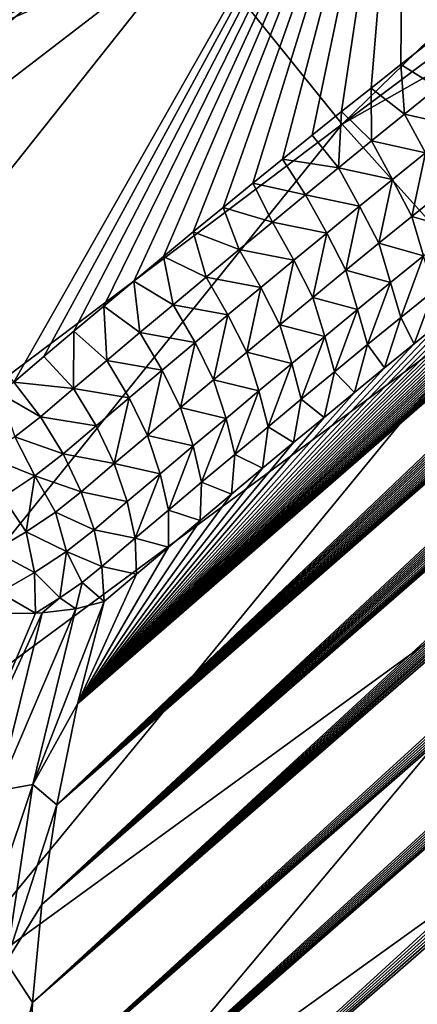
# Model space of a CAD drawing. Header units: metres. Extents: x -82 to 82, y -313 to 40.
# Tile 156 of 256: x -50.72 to -47.86, y -35.2 to -28.11. Entities that reach past the tile are written whole.
import ezdxf

# ---------------------------------------------------------------- set-up
doc = ezdxf.new("R2010")
doc.units = ezdxf.units.M
doc.layers.add('solid_505278_SW0001_CCC', color=7, linetype='CONTINUOUS')

msp = doc.modelspace()

# ---------------------------------------------------------------- linework, layer by layer
at = {"layer": 'solid_505278_SW0001_CCC'}
for points in [[(-50.522434, -37.890839, 83.596733), (-31.469603, -21.306791, 64.682755), (-31.642363, -21.314268, 64.887383)], [(-50.522434, -37.890839, 83.596733), (-50.405293, -38.536819, 83.331078), (-31.469603, -21.306791, 64.682755)], [(-50.522434, -37.890839, 83.596733), (-31.642363, -21.314268, 64.887383), (-31.822475, -21.327295, 65.101158)], [(-50.522434, -37.890839, 83.596733), (-31.822475, -21.327295, 65.101158), (-32.010391, -21.346365, 65.324554)], [(-50.405293, -38.536819, 83.331078), (-31.303656, -21.304287, 64.486702), (-31.469603, -21.306791, 64.682755)], [(-50.405293, -38.536819, 83.331078), (-31.144859, -21.307049, 64.2995), (-31.303656, -21.304287, 64.486702)], [(-50.405293, -38.536819, 83.331078), (-30.992691, -21.314518, 64.120598), (-31.144859, -21.307049, 64.2995)], [(-50.405293, -38.536819, 83.331078), (-30.846811, -21.326328, 63.949608), (-30.992691, -21.314518, 64.120598)], [(-50.405293, -38.536819, 83.331078), (-30.707478, -21.342695, 63.786732), (-30.846811, -21.326328, 63.949608)], [(-50.604382, -37.232616, 83.866211), (-32.409351, -21.40251, 65.800156), (-32.621433, -21.440695, 66.053452)], [(-50.604382, -37.232616, 83.866211), (-50.522434, -37.890839, 83.596733), (-32.409351, -21.40251, 65.800156)], [(-50.522434, -37.890839, 83.596733), (-32.010391, -21.346365, 65.324554), (-32.205772, -21.371181, 65.557304)], [(-50.522434, -37.890839, 83.596733), (-32.205772, -21.371181, 65.557304), (-32.409351, -21.40251, 65.800156)], [(-50.405293, -38.536819, 83.331078), (-30.574125, -21.36298, 63.631382), (-30.707478, -21.342695, 63.786732)], [(-50.405293, -38.536819, 83.331078), (-50.253609, -39.17049, 83.069473), (-30.574125, -21.36298, 63.631382)], [(-50.253609, -39.17049, 83.069473), (-30.446589, -21.386986, 63.483341), (-30.574125, -21.36298, 63.631382)], [(-50.253609, -39.17049, 83.069473), (-30.325008, -21.414804, 63.342693), (-30.446589, -21.386986, 63.483341)], [(-50.604382, -37.232616, 83.866211), (-32.621433, -21.440695, 66.053452), (-32.841778, -21.485538, 66.317001)], [(-50.253609, -39.17049, 83.069473), (-30.098269, -21.480011, 63.082005), (-30.325008, -21.414804, 63.342693)], [(-50.253609, -39.17049, 83.069473), (-29.892912, -21.557049, 62.847946), (-30.098269, -21.480011, 63.082005)], [(-50.604382, -37.232616, 83.866211), (-32.841778, -21.485538, 66.317001), (-33.071312, -21.537996, 66.591736)], [(-50.604382, -37.232616, 83.866211), (-33.071312, -21.537996, 66.591736), (-33.310097, -21.598162, 66.877769)], [(-50.604382, -37.232616, 83.866211), (-33.310097, -21.598162, 66.877769), (-33.558128, -21.666086, 67.175133)], [(-50.253609, -39.17049, 83.069473), (-50.067894, -39.791664, 82.812096), (-29.892912, -21.557049, 62.847946)], [(-50.067894, -39.791664, 82.812096), (-29.707764, -21.644073, 62.638977), (-29.892912, -21.557049, 62.847946)], [(-50.650368, -36.562313, 84.139229), (-33.558128, -21.666086, 67.175133), (-33.729164, -21.716249, 67.380203)], [(-50.650368, -36.562313, 84.139229), (-50.604382, -37.232616, 83.866211), (-33.558128, -21.666086, 67.175133)], [(-50.067894, -39.791664, 82.812096), (-29.541315, -21.739086, 62.453178), (-29.707764, -21.644073, 62.638977)], [(-50.650368, -36.562313, 84.139229), (-33.729164, -21.716249, 67.380203), (-33.904888, -21.770464, 67.590889)], [(-50.067894, -39.791664, 82.812096), (-29.392279, -21.840738, 62.288837), (-29.541315, -21.739086, 62.453178)], [(-50.650368, -36.562313, 84.139229), (-33.904888, -21.770464, 67.590889), (-34.08493, -21.828373, 67.806854)], [(-50.650368, -36.562313, 84.139229), (-34.08493, -21.828373, 67.806854), (-34.269619, -21.890331, 68.028412)], [(-50.650368, -36.562313, 84.139229), (-34.269619, -21.890331, 68.028412), (-34.459335, -21.956738, 68.25592)], [(-50.067894, -39.791664, 82.812096), (-49.848557, -40.400101, 82.559128), (-29.392279, -21.840738, 62.288837)], [(-49.848557, -40.400101, 82.559128), (-29.259308, -21.94775, 62.14418), (-29.392279, -21.840738, 62.288837)], [(-50.650368, -36.562313, 84.139229), (-34.459335, -21.956738, 68.25592), (-34.654331, -22.027872, 68.489639)], [(-49.848557, -40.400101, 82.559128), (-29.140278, -22.059092, 62.016655), (-29.259308, -21.94775, 62.14418)], [(-50.650368, -36.562313, 84.139229), (-34.654331, -22.027872, 68.489639), (-34.854141, -22.103251, 68.729141)], [(-50.65955, -35.880116, 84.415497), (-34.854141, -22.103251, 68.729141), (-35.059021, -22.183163, 68.974663)], [(-50.65955, -35.880116, 84.415497), (-50.650368, -36.562313, 84.139229), (-34.854141, -22.103251, 68.729141)], [(-49.848557, -40.400101, 82.559128), (-29.033426, -22.174677, 61.904129), (-29.140278, -22.059092, 62.016655)], [(-50.65955, -35.880116, 84.415497), (-35.059021, -22.183163, 68.974663), (-35.269405, -22.268084, 69.226616)], [(-49.848557, -40.400101, 82.559128), (-28.937401, -22.294413, 61.804962), (-29.033426, -22.174677, 61.904129)], [(-50.65955, -35.880116, 84.415497), (-35.269405, -22.268084, 69.226616), (-35.485699, -22.358452, 69.485367)], [(-49.848557, -40.400101, 82.559128), (-49.595909, -40.995548, 82.31073), (-28.937401, -22.294413, 61.804962)], [(-49.595909, -40.995548, 82.31073), (-28.850801, -22.418177, 61.717545), (-28.937401, -22.294413, 61.804962)], [(-50.65955, -35.880116, 84.415497), (-35.485699, -22.358452, 69.485367), (-35.707466, -22.453802, 69.750534)], [(-50.65955, -35.880116, 84.415497), (-35.707466, -22.453802, 69.750534), (-35.93478, -22.554234, 70.022194)], [(-49.595909, -40.995548, 82.31073), (-28.772446, -22.546778, 61.640533), (-28.850801, -22.418177, 61.717545)], [(-50.65955, -35.880116, 84.415497), (-35.93478, -22.554234, 70.022194), (-36.168148, -22.660313, 70.300789)], [(-49.595909, -40.995548, 82.31073), (-28.701607, -22.680807, 61.573128), (-28.772446, -22.546778, 61.640533)], [(-50.63097, -35.186218, 84.694664), (-50.65955, -35.880116, 84.415497), (-36.168148, -22.660313, 70.300789)], [(-50.63097, -35.186218, 84.694664), (-36.168148, -22.660313, 70.300789), (-36.40807, -22.772604, 70.586761)], [(-49.595909, -40.995548, 82.31073), (-28.637539, -22.820927, 61.514565), (-28.701607, -22.680807, 61.573128)], [(-50.63097, -35.186218, 84.694664), (-36.40807, -22.772604, 70.586761), (-36.654346, -22.890877, 70.879951)], [(-49.595909, -40.995548, 82.31073), (-49.31015, -41.577801, 82.067017), (-28.637539, -22.820927, 61.514565)], [(-49.31015, -41.577801, 82.067017), (-28.579773, -22.968145, 61.464409), (-28.637539, -22.820927, 61.514565)], [(-50.63097, -35.186218, 84.694664), (-36.654346, -22.890877, 70.879951), (-36.843021, -22.983286, 71.104408)], [(-49.31015, -41.577801, 82.067017), (-28.528191, -23.123703, 61.422638), (-28.579773, -22.968145, 61.464409)], [(-50.63097, -35.186218, 84.694664), (-36.843021, -22.983286, 71.104408), (-37.035374, -23.079191, 71.333)], [(-50.63097, -35.186218, 84.694664), (-37.035374, -23.079191, 71.333), (-37.231647, -23.178879, 71.565941)], [(-50.63097, -35.186218, 84.694664), (-37.231647, -23.178879, 71.565941), (-37.432098, -23.282639, 71.803452)], [(-49.31015, -41.577801, 82.067017), (-28.482689, -23.28883, 61.389301), (-28.528191, -23.123703, 61.422638)], [(-50.63097, -35.186218, 84.694664), (-37.432098, -23.282639, 71.803452), (-37.636784, -23.390528, 72.045578)], [(-49.31015, -41.577801, 82.067017), (-28.443184, -23.46549, 61.364574), (-28.482689, -23.28883, 61.389301)], [(-50.63097, -35.186218, 84.694664), (-37.636784, -23.390528, 72.045578), (-37.845211, -23.501982, 72.291901)], [(-50.63097, -35.186218, 84.694664), (-37.845211, -23.501982, 72.291901), (-38.057613, -23.617273, 72.542625)], [(-49.31015, -41.577801, 82.067017), (-48.99131, -42.146576, 81.828072), (-28.443184, -23.46549, 61.364574)], [(-48.99131, -42.146576, 81.828072), (-28.410282, -23.655523, 61.349346), (-28.443184, -23.46549, 61.364574)], [(-50.563488, -34.480732, 84.976265), (-50.63097, -35.186218, 84.694664), (-38.057613, -23.617273, 72.542625)], [(-50.563488, -34.480732, 84.976265), (-38.057613, -23.617273, 72.542625), (-38.274284, -23.736753, 72.797966)], [(-48.99131, -42.146576, 81.828072), (-28.384537, -23.860771, 61.344528), (-28.410282, -23.655523, 61.349346)], [(-50.563488, -34.480732, 84.976265), (-38.274284, -23.736753, 72.797966), (-38.495525, -23.860777, 73.058182)], [(-50.563488, -34.480732, 84.976265), (-38.495525, -23.860777, 73.058182), (-38.72163, -23.989695, 73.323494)], [(-48.99131, -42.146576, 81.828072), (-28.366653, -24.083639, 61.351284), (-28.384537, -23.860771, 61.344528)], [(-50.563488, -34.480732, 84.976265), (-38.72163, -23.989695, 73.323494), (-38.952347, -24.123184, 73.593712)], [(-48.99131, -42.146576, 81.828072), (-28.358086, -24.326643, 61.371552), (-28.366653, -24.083639, 61.351284)], [(-50.563488, -34.480732, 84.976265), (-38.952347, -24.123184, 73.593712), (-39.187359, -24.260866, 73.868576)], [(-48.399174, -28.861702, 31.3272), (-49.474346, -27.530312, 31.37314), (-43.558525, -24.154058, 29.551464)], [(-48.399174, -28.861702, 31.3272), (-43.558525, -24.154058, 29.551464), (-42.992619, -24.819248, 29.559937)], [(-52.095108, -29.196592, 86.45507), (-47.955238, -25.773222, 82.066887), (-49.389439, -24.257196, 81.849503)], [(-49.567368, -24.415665, 82.057014), (-52.095108, -29.196592, 86.45507), (-49.389439, -24.257196, 81.849503)], [(-50.563488, -34.480732, 84.976265), (-39.187359, -24.260866, 73.868576), (-39.3787, -24.374325, 74.091988)], [(-50.563488, -34.480732, 84.976265), (-39.3787, -24.374325, 74.091988), (-39.573196, -24.490969, 74.318687)], [(-48.99131, -42.146576, 81.828072), (-48.639378, -42.701458, 81.594017), (-28.358086, -24.326643, 61.371552)], [(-48.639378, -42.701458, 81.594017), (-28.36013, -24.591164, 61.407063), (-28.358086, -24.326643, 61.371552)], [(-49.567368, -24.415665, 82.057014), (-49.747238, -24.575136, 82.265182), (-52.095108, -29.196592, 86.45507)], [(-50.563488, -34.480732, 84.976265), (-39.573196, -24.490969, 74.318687), (-39.771034, -24.611021, 74.54879)], [(-49.747238, -24.575136, 82.265182), (-49.928833, -24.73542, 82.473732), (-52.095108, -29.196592, 86.45507)], [(-48.639378, -42.701458, 81.594017), (-28.374102, -24.878487, 61.459557), (-28.36013, -24.591164, 61.407063)], [(-50.563488, -34.480732, 84.976265), (-39.771034, -24.611021, 74.54879), (-39.972393, -24.734707, 74.78244)], [(-49.928833, -24.73542, 82.473732), (-50.111931, -24.89632, 82.682404), (-52.095108, -29.196592, 86.45507)], [(-50.563488, -34.480732, 84.976265), (-39.972393, -24.734707, 74.78244), (-40.177391, -24.862162, 75.01973)], [(-50.563488, -34.480732, 84.976265), (-40.177391, -24.862162, 75.01973), (-40.385521, -24.992744, 75.260262)], [(-48.639378, -42.701458, 81.594017), (-28.401852, -25.189863, 61.531261), (-28.374102, -24.878487, 61.459557)], [(-48.399174, -28.861702, 31.3272), (-42.992619, -24.819248, 29.559937), (-42.407131, -25.465605, 29.607124)], [(-50.111931, -24.89632, 82.682404), (-50.314976, -25.073931, 82.911957), (-52.095108, -29.196592, 86.45507)], [(-50.455902, -33.763905, 85.259773), (-50.563488, -34.480732, 84.976265), (-40.385521, -24.992744, 75.260262)], [(-50.455902, -33.763905, 85.259773), (-40.385521, -24.992744, 75.260262), (-40.596825, -25.126509, 75.504074)], [(-50.314976, -25.073931, 82.911957), (-50.519279, -25.251781, 83.140984), (-52.095108, -29.196592, 86.45507)], [(-50.455902, -33.763905, 85.259773), (-40.596825, -25.126509, 75.504074), (-40.811531, -25.263744, 75.751335)], [(-48.639378, -42.701458, 81.594017), (-48.254272, -43.241982, 81.364975), (-28.401852, -25.189863, 61.531261)], [(-48.254272, -43.241982, 81.364975), (-28.444988, -25.526188, 61.624115), (-28.401852, -25.189863, 61.531261)], [(-50.519279, -25.251781, 83.140984), (-50.724548, -25.429605, 83.369148), (-52.095108, -29.196592, 86.45507)], [(-50.455902, -33.763905, 85.259773), (-40.811531, -25.263744, 75.751335), (-41.029877, -25.404739, 76.00219)], [(-50.455902, -33.763905, 85.259773), (-41.029877, -25.404739, 76.00219), (-41.25209, -25.549782, 76.256821)], [(-47.25589, -30.133171, 31.410774), (-48.399174, -28.861702, 31.3272), (-42.407131, -25.465605, 29.607124)], [(-50.455902, -33.763905, 85.259773), (-41.25209, -25.549782, 76.256821), (-41.478409, -25.699156, 76.515373)], [(-48.254272, -43.241982, 81.364975), (-28.472603, -25.703867, 61.678867), (-28.444988, -25.526188, 61.624115)], [(-50.455902, -33.763905, 85.259773), (-41.478409, -25.699156, 76.515373), (-41.709015, -25.853083, 76.777985)], [(-48.254272, -43.241982, 81.364975), (-28.50485, -25.888252, 61.739803), (-28.472603, -25.703867, 61.678867)], [(-52.095108, -29.196592, 86.45507), (-50.765419, -30.719019, 86.512199), (-47.955238, -25.773222, 82.066887)], [(-50.765419, -30.719019, 86.512199), (-50.549244, -30.535425, 86.292625), (-47.955238, -25.773222, 82.066887)], [(-50.549244, -30.535425, 86.292625), (-50.333363, -30.353144, 86.072571), (-47.955238, -25.773222, 82.066887)], [(-50.333363, -30.353144, 86.072571), (-50.117767, -30.172174, 85.852036), (-47.955238, -25.773222, 82.066887)], [(-50.117767, -30.172174, 85.852036), (-49.902462, -29.992512, 85.631035), (-47.955238, -25.773222, 82.066887)], [(-49.902462, -29.992512, 85.631035), (-49.68745, -29.814157, 85.409576), (-47.955238, -25.773222, 82.066887)], [(-49.68745, -29.814157, 85.409576), (-49.472729, -29.637108, 85.187653), (-47.955238, -25.773222, 82.066887)], [(-49.472729, -29.637108, 85.187653), (-49.258305, -29.461361, 84.965279), (-47.955238, -25.773222, 82.066887)], [(-49.258305, -29.461361, 84.965279), (-49.04417, -29.286915, 84.742455), (-47.955238, -25.773222, 82.066887)], [(-49.04417, -29.286915, 84.742455), (-48.830338, -29.113766, 84.519188), (-47.955238, -25.773222, 82.066887)], [(-48.830338, -29.113766, 84.519188), (-48.616798, -28.941912, 84.295479), (-47.955238, -25.773222, 82.066887)], [(-48.616798, -28.941912, 84.295479), (-48.403561, -28.771351, 84.071342), (-47.955238, -25.773222, 82.066887)], [(-48.403561, -28.771351, 84.071342), (-48.190338, -28.60186, 83.846481), (-47.955238, -25.773222, 82.066887)], [(-48.190338, -28.60186, 83.846481), (-47.976479, -28.432936, 83.620201), (-47.955238, -25.773222, 82.066887)], [(-47.976479, -28.432936, 83.620201), (-47.762264, -28.26479, 83.392799), (-47.955238, -25.773222, 82.066887)], [(-47.762264, -28.26479, 83.392799), (-47.548019, -28.097666, 83.164597), (-47.955238, -25.773222, 82.066887)], [(-50.455902, -33.763905, 85.259773), (-41.709015, -25.853083, 76.777985), (-41.94331, -26.010775, 77.044235)], [(-48.254272, -43.241982, 81.364975), (-28.541601, -26.079239, 61.80685), (-28.50485, -25.888252, 61.739803)], [(-50.455902, -33.763905, 85.259773), (-41.94331, -26.010775, 77.044235), (-42.181278, -26.172216, 77.31411)], [(-48.254272, -43.241982, 81.364975), (-47.835804, -43.767616, 81.141052), (-28.541601, -26.079239, 61.80685)], [(-55.547276, -29.983919, 33.627468), (-50.472244, -26.150358, 31.548208), (-49.474346, -27.530312, 31.37314)], [(-55.547276, -29.983919, 33.627468), (-55.41404, -29.744003, 33.555996), (-50.472244, -26.150358, 31.548208)], [(-55.41404, -29.744003, 33.555996), (-55.231281, -29.403847, 33.459106), (-50.472244, -26.150358, 31.548208)], [(-55.231281, -29.403847, 33.459106), (-55.060871, -29.075357, 33.370258), (-50.472244, -26.150358, 31.548208)], [(-55.060871, -29.075357, 33.370258), (-54.903175, -28.758558, 33.289406), (-50.472244, -26.150358, 31.548208)], [(-54.903175, -28.758558, 33.289406), (-54.757809, -28.453211, 33.216206), (-50.472244, -26.150358, 31.548208)], [(-54.757809, -28.453211, 33.216206), (-54.623001, -28.1586, 33.149765), (-50.472244, -26.150358, 31.548208)], [(-54.623001, -28.1586, 33.149765), (-54.499496, -27.874865, 33.090221), (-50.472244, -26.150358, 31.548208)], [(-50.455902, -33.763905, 85.259773), (-42.181278, -26.172216, 77.31411), (-42.423203, -26.337772, 77.587784)], [(-50.455902, -33.763905, 85.259773), (-42.423203, -26.337772, 77.587784), (-42.628029, -26.479147, 77.818871)], [(-50.455902, -33.763905, 85.259773), (-42.628029, -26.479147, 77.818871), (-42.83596, -26.623844, 78.052818)], [(-50.455902, -33.763905, 85.259773), (-42.83596, -26.623844, 78.052818), (-43.047161, -26.772078, 78.289726)], [(-50.455902, -33.763905, 85.259773), (-43.047161, -26.772078, 78.289726), (-43.261791, -26.924057, 78.529694)], [(-50.306957, -33.036152, 85.544548), (-50.455902, -33.763905, 85.259773), (-43.261791, -26.924057, 78.529694)], [(-50.306957, -33.036152, 85.544548), (-43.261791, -26.924057, 78.529694), (-43.479897, -27.079832, 78.772736)], [(-50.306957, -33.036152, 85.544548), (-43.479897, -27.079832, 78.772736), (-43.70084, -27.238552, 79.018448)], [(-50.306957, -33.036152, 85.544548), (-43.70084, -27.238552, 79.018448), (-43.924698, -27.40032, 79.266876)], [(-50.306957, -33.036152, 85.544548), (-43.924698, -27.40032, 79.266876), (-44.151711, -27.565443, 79.518166)], [(-55.687527, -30.229822, 33.703384), (-55.547276, -29.983919, 33.627468), (-49.474346, -27.530312, 31.37314)], [(-54.733463, -31.563961, 33.537594), (-55.687527, -30.229822, 33.703384), (-49.474346, -27.530312, 31.37314)], [(-53.707424, -32.85323, 33.476563), (-54.733463, -31.563961, 33.537594), (-49.474346, -27.530312, 31.37314)], [(-53.707424, -32.85323, 33.476563), (-49.474346, -27.530312, 31.37314), (-48.399174, -28.861702, 31.3272)], [(-50.306957, -33.036152, 85.544548), (-44.151711, -27.565443, 79.518166), (-44.382118, -27.734222, 79.772461)], [(-50.306957, -33.036152, 85.544548), (-44.382118, -27.734222, 79.772461), (-44.616158, -27.906967, 80.029922)], [(-50.306957, -33.036152, 85.544548), (-44.616158, -27.906967, 80.029922), (-44.854073, -28.083982, 80.290695)], [(-50.306957, -33.036152, 85.544548), (-44.854073, -28.083982, 80.290695), (-45.096104, -28.265572, 80.554916)], [(-50.306957, -33.036152, 85.544548), (-45.096104, -28.265572, 80.554916), (-45.307014, -28.425093, 80.784256)], [(-47.711113, -28.597906, 83.507843), (-47.762264, -28.26479, 83.392799), (-47.976479, -28.432936, 83.620201)], [(-50.306957, -33.036152, 85.544548), (-45.307014, -28.425093, 80.784256), (-45.521187, -28.588129, 81.016403)], [(-47.949165, -28.789557, 83.761696), (-47.976479, -28.432936, 83.620201), (-48.190338, -28.60186, 83.846481)], [(-47.949165, -28.789557, 83.761696), (-47.711113, -28.597906, 83.507843), (-47.976479, -28.432936, 83.620201)], [(-50.306957, -33.036152, 85.544548), (-45.521187, -28.588129, 81.016403), (-45.738468, -28.754272, 81.251404)], [(-48.187328, -28.982323, 84.01458), (-48.190338, -28.60186, 83.846481), (-48.403561, -28.771351, 84.071342)], [(-48.187328, -28.982323, 84.01458), (-47.949165, -28.789557, 83.761696), (-48.190338, -28.60186, 83.846481)], [(-47.562588, -28.877254, 83.466095), (-47.711113, -28.597906, 83.507843), (-47.949165, -28.789557, 83.761696)], [(-50.306957, -33.036152, 85.544548), (-45.738468, -28.754272, 81.251404), (-45.958771, -28.923538, 81.489105)], [(-48.425594, -29.176197, 84.266502), (-48.403561, -28.771351, 84.071342), (-48.616798, -28.941912, 84.295479)], [(-48.425594, -29.176197, 84.266502), (-48.187328, -28.982323, 84.01458), (-48.403561, -28.771351, 84.071342)], [(-47.799469, -29.067909, 83.718102), (-47.949165, -28.789557, 83.761696), (-48.187328, -28.982323, 84.01458)], [(-47.799469, -29.067909, 83.718102), (-47.562588, -28.877254, 83.466095), (-47.949165, -28.789557, 83.761696)], [(-52.622898, -34.094303, 33.523766), (-53.707424, -32.85323, 33.476563), (-48.399174, -28.861702, 31.3272)], [(-52.622898, -34.094303, 33.523766), (-48.399174, -28.861702, 31.3272), (-47.25589, -30.133171, 31.410774)], [(-50.306957, -33.036152, 85.544548), (-45.958771, -28.923538, 81.489105), (-46.182014, -29.095961, 81.729332)], [(-48.425594, -29.176197, 84.266502), (-48.616798, -28.941912, 84.295479), (-48.830338, -29.113766, 84.519188)], [(-48.036442, -29.259665, 83.96917), (-48.187328, -28.982323, 84.01458), (-48.425594, -29.176197, 84.266502)], [(-48.036442, -29.259665, 83.96917), (-47.799469, -29.067909, 83.718102), (-48.187328, -28.982323, 84.01458)], [(-50.306957, -33.036152, 85.544548), (-46.182014, -29.095961, 81.729332), (-46.408115, -29.271566, 81.971909)], [(-48.663971, -29.371176, 84.517448), (-48.830338, -29.113766, 84.519188), (-49.04417, -29.286915, 84.742455)], [(-48.663971, -29.371176, 84.517448), (-48.425594, -29.176197, 84.266502), (-48.830338, -29.113766, 84.519188)], [(-47.896965, -29.526535, 83.863029), (-47.799469, -29.067909, 83.718102), (-48.036442, -29.259665, 83.96917)], [(-47.896965, -29.526535, 83.863029), (-47.659019, -29.334223, 83.611397), (-47.799469, -29.067909, 83.718102)], [(-48.27351, -29.452517, 84.219307), (-48.425594, -29.176197, 84.266502), (-48.663971, -29.371176, 84.517448)], [(-48.27351, -29.452517, 84.219307), (-48.036442, -29.259665, 83.96917), (-48.425594, -29.176197, 84.266502)], [(-50.306957, -33.036152, 85.544548), (-46.408115, -29.271566, 81.971909), (-46.636993, -29.45039, 82.216667)], [(-48.134991, -29.719954, 84.113731), (-48.036442, -29.259665, 83.96917), (-48.27351, -29.452517, 84.219307)], [(-48.134991, -29.719954, 84.113731), (-47.896965, -29.526535, 83.863029), (-48.036442, -29.259665, 83.96917)], [(-48.902454, -29.567249, 84.767426), (-49.04417, -29.286915, 84.742455), (-49.258305, -29.461361, 84.965279)], [(-48.902454, -29.567249, 84.767426), (-48.663971, -29.371176, 84.517448), (-49.04417, -29.286915, 84.742455)], [(-47.896965, -29.526535, 83.863029), (-47.576965, -29.618528, 83.492653), (-47.659019, -29.334223, 83.611397)], [(-48.51067, -29.646454, 84.468506), (-48.663971, -29.371176, 84.517448), (-48.902454, -29.567249, 84.767426)], [(-48.51067, -29.646454, 84.468506), (-48.27351, -29.452517, 84.219307), (-48.663971, -29.371176, 84.517448)], [(-50.306957, -33.036152, 85.544548), (-46.636993, -29.45039, 82.216667), (-46.839481, -29.609522, 82.432472)], [(-49.141048, -29.764414, 85.016434), (-49.258305, -29.461361, 84.965279), (-49.472729, -29.637108, 85.187653)], [(-49.141048, -29.764414, 85.016434), (-48.902454, -29.567249, 84.767426), (-49.258305, -29.461361, 84.965279)], [(-48.373096, -29.914467, 84.36351), (-48.27351, -29.452517, 84.219307), (-48.51067, -29.646454, 84.468506)], [(-48.373096, -29.914467, 84.36351), (-48.134991, -29.719954, 84.113731), (-48.27351, -29.452517, 84.219307)], [(-48.134991, -29.719954, 84.113731), (-47.813885, -29.809805, 83.74263), (-47.896965, -29.526535, 83.863029)], [(-47.896965, -29.526535, 83.863029), (-47.813885, -29.809805, 83.74263), (-47.576965, -29.618528, 83.492653)], [(-50.306957, -33.036152, 85.544548), (-46.839481, -29.609522, 82.432472), (-47.04398, -29.77116, 82.649696)], [(-48.747925, -29.841475, 84.716759), (-48.902454, -29.567249, 84.767426), (-49.141048, -29.764414, 85.016434)], [(-48.747925, -29.841475, 84.716759), (-48.51067, -29.646454, 84.468506), (-48.902454, -29.567249, 84.767426)], [(-49.379753, -29.96266, 85.264465), (-49.472729, -29.637108, 85.187653), (-49.68745, -29.814157, 85.409576)], [(-49.379753, -29.96266, 85.264465), (-49.141048, -29.764414, 85.016434), (-49.472729, -29.637108, 85.187653)], [(-48.611282, -30.110071, 84.612358), (-48.51067, -29.646454, 84.468506), (-48.747925, -29.841475, 84.716759)], [(-48.611282, -30.110071, 84.612358), (-48.373096, -29.914467, 84.36351), (-48.51067, -29.646454, 84.468506)], [(-50.306957, -33.036152, 85.544548), (-47.04398, -29.77116, 82.649696), (-47.250439, -29.935324, 82.868225)], [(-48.985275, -30.037569, 84.964073), (-49.141048, -29.764414, 85.016434), (-49.379753, -29.96266, 85.264465)], [(-48.985275, -30.037569, 84.964073), (-48.747925, -29.841475, 84.716759), (-49.141048, -29.764414, 85.016434)], [(-48.373096, -29.914467, 84.36351), (-48.050869, -30.002178, 83.991714), (-48.134991, -29.719954, 84.113731)], [(-48.134991, -29.719954, 84.113731), (-48.050869, -30.002178, 83.991714), (-47.813885, -29.809805, 83.74263)], [(-49.618565, -30.161983, 85.51152), (-49.68745, -29.814157, 85.409576), (-49.902462, -29.992512, 85.631035)], [(-49.618565, -30.161983, 85.51152), (-49.379753, -29.96266, 85.264465), (-49.68745, -29.814157, 85.409576)], [(-48.849548, -30.306761, 84.860268), (-48.747925, -29.841475, 84.716759), (-48.985275, -30.037569, 84.964073)], [(-48.849548, -30.306761, 84.860268), (-48.611282, -30.110071, 84.612358), (-48.747925, -29.841475, 84.716759)], [(-47.813885, -29.809805, 83.74263), (-48.050869, -30.002178, 83.991714), (-47.977425, -30.254747, 83.808212)], [(-47.813885, -29.809805, 83.74263), (-47.977425, -30.254747, 83.808212), (-47.738377, -30.061092, 83.557358)], [(-48.611282, -30.110071, 84.612358), (-48.287914, -30.195644, 84.239899), (-48.373096, -29.914467, 84.36351)], [(-48.373096, -29.914467, 84.36351), (-48.287914, -30.195644, 84.239899), (-48.050869, -30.002178, 83.991714)], [(-50.306957, -33.036152, 85.544548), (-47.250439, -29.935324, 82.868225), (-47.458805, -30.102032, 83.087929)], [(-49.222725, -30.234732, 85.210442), (-49.379753, -29.96266, 85.264465), (-49.618565, -30.161983, 85.51152)], [(-49.222725, -30.234732, 85.210442), (-48.985275, -30.037569, 84.964073), (-49.379753, -29.96266, 85.264465)], [(-49.857487, -30.362377, 85.757591), (-49.902462, -29.992512, 85.631035), (-50.117767, -30.172174, 85.852036)], [(-49.857487, -30.362377, 85.757591), (-49.618565, -30.161983, 85.51152), (-49.902462, -29.992512, 85.631035)], [(-49.087898, -30.504528, 85.107254), (-48.985275, -30.037569, 84.964073), (-49.222725, -30.234732, 85.210442)], [(-49.087898, -30.504528, 85.107254), (-48.849548, -30.306761, 84.860268), (-48.985275, -30.037569, 84.964073)], [(-48.050869, -30.002178, 83.991714), (-48.287914, -30.195644, 84.239899), (-48.216522, -30.449518, 84.058167)], [(-48.050869, -30.002178, 83.991714), (-48.216522, -30.449518, 84.058167), (-47.977425, -30.254747, 83.808212)], [(-50.306957, -33.036152, 85.544548), (-47.458805, -30.102032, 83.087929), (-47.669037, -30.271301, 83.308723)], [(-48.849548, -30.306761, 84.860268), (-48.525028, -30.390194, 84.487175), (-48.611282, -30.110071, 84.612358)], [(-48.611282, -30.110071, 84.612358), (-48.525028, -30.390194, 84.487175), (-48.287914, -30.195644, 84.239899)], [(-47.738377, -30.061092, 83.557358), (-47.977425, -30.254747, 83.808212), (-47.881252, -30.443087, 83.530838)], [(-47.738377, -30.061092, 83.557358), (-47.881252, -30.443087, 83.530838), (-47.669037, -30.271301, 83.308723)], [(-51.486843, -35.279209, 33.678894), (-52.622898, -34.094303, 33.523766), (-47.25589, -30.133171, 31.410774)], [(-51.486843, -35.279209, 33.678894), (-47.25589, -30.133171, 31.410774), (-46.054256, -31.333872, 31.623154)], [(-50.096519, -30.563833, 86.002693), (-50.117767, -30.172174, 85.852036), (-50.333363, -30.353144, 86.072571)], [(-50.096519, -30.563833, 86.002693), (-49.857487, -30.362377, 85.757591), (-50.117767, -30.172174, 85.852036)], [(-49.460266, -30.432959, 85.455856), (-49.618565, -30.161983, 85.51152), (-49.857487, -30.362377, 85.757591)], [(-49.460266, -30.432959, 85.455856), (-49.222725, -30.234732, 85.210442), (-49.618565, -30.161983, 85.51152)], [(-48.287914, -30.195644, 84.239899), (-48.525028, -30.390194, 84.487175), (-48.455669, -30.645403, 84.30722)], [(-48.287914, -30.195644, 84.239899), (-48.455669, -30.645403, 84.30722), (-48.216522, -30.449518, 84.058167)], [(-49.326328, -30.703363, 85.353294), (-49.222725, -30.234732, 85.210442), (-49.460266, -30.432959, 85.455856)], [(-49.326328, -30.703363, 85.353294), (-49.087898, -30.504528, 85.107254), (-49.222725, -30.234732, 85.210442)], [(-47.977425, -30.254747, 83.808212), (-48.216522, -30.449518, 84.058167), (-48.095501, -30.617369, 83.754379)], [(-47.977425, -30.254747, 83.808212), (-48.095501, -30.617369, 83.754379), (-47.881252, -30.443087, 83.530838)], [(-50.306957, -33.036152, 85.544548), (-47.669037, -30.271301, 83.308723), (-47.881252, -30.443087, 83.530838)], [(-49.087898, -30.504528, 85.107254), (-48.762203, -30.585821, 84.733543), (-48.849548, -30.306761, 84.860268)], [(-48.849548, -30.306761, 84.860268), (-48.762203, -30.585821, 84.733543), (-48.525028, -30.390194, 84.487175)], [(-50.335663, -30.76635, 86.246803), (-50.333363, -30.353144, 86.072571), (-50.549244, -30.535425, 86.292625)], [(-50.335663, -30.76635, 86.246803), (-50.096519, -30.563833, 86.002693), (-50.333363, -30.353144, 86.072571)], [(-49.697903, -30.632238, 85.700325), (-49.857487, -30.362377, 85.757591), (-50.096519, -30.563833, 86.002693)], [(-49.697903, -30.632238, 85.700325), (-49.460266, -30.432959, 85.455856), (-49.857487, -30.362377, 85.757591)], [(-48.525028, -30.390194, 84.487175), (-48.762203, -30.585821, 84.733543), (-48.694862, -30.84239, 84.555367)], [(-48.525028, -30.390194, 84.487175), (-48.694862, -30.84239, 84.555367), (-48.455669, -30.645403, 84.30722)], [(-50.306957, -33.036152, 85.544548), (-47.881252, -30.443087, 83.530838), (-48.095501, -30.617369, 83.754379)], [(-49.564838, -30.903265, 85.598404), (-49.460266, -30.432959, 85.455856), (-49.697903, -30.632238, 85.700325)], [(-49.564838, -30.903265, 85.598404), (-49.326328, -30.703363, 85.353294), (-49.460266, -30.432959, 85.455856)], [(-48.216522, -30.449518, 84.058167), (-48.455669, -30.645403, 84.30722), (-48.311783, -30.794146, 83.97934)], [(-48.216522, -30.449518, 84.058167), (-48.311783, -30.794146, 83.97934), (-48.095501, -30.617369, 83.754379)], [(-50.335663, -30.76635, 86.246803), (-50.549244, -30.535425, 86.292625), (-50.765419, -30.719019, 86.512199)], [(-49.326328, -30.703363, 85.353294), (-48.999443, -30.78252, 84.979012), (-49.087898, -30.504528, 85.107254)], [(-49.087898, -30.504528, 85.107254), (-48.999443, -30.78252, 84.979012), (-48.762203, -30.585821, 84.733543)], [(-49.935635, -30.832569, 85.943848), (-50.096519, -30.563833, 86.002693), (-50.335663, -30.76635, 86.246803)], [(-50.306957, -33.036152, 85.544548), (-48.095501, -30.617369, 83.754379), (-48.311783, -30.794146, 83.97934)], [(-49.935635, -30.832569, 85.943848), (-49.697903, -30.632238, 85.700325), (-50.096519, -30.563833, 86.002693)], [(-48.762203, -30.585821, 84.733543), (-48.999443, -30.78252, 84.979012), (-48.934101, -31.040476, 84.802605)], [(-48.762203, -30.585821, 84.733543), (-48.934101, -31.040476, 84.802605), (-48.694862, -30.84239, 84.555367)], [(-49.803429, -31.104225, 85.842567), (-49.697903, -30.632238, 85.700325), (-49.935635, -30.832569, 85.943848)], [(-49.803429, -31.104225, 85.842567), (-49.564838, -30.903265, 85.598404), (-49.697903, -30.632238, 85.700325)], [(-48.455669, -30.645403, 84.30722), (-48.694862, -30.84239, 84.555367), (-48.530102, -30.973419, 84.205711)], [(-48.455669, -30.645403, 84.30722), (-48.530102, -30.973419, 84.205711), (-48.311783, -30.794146, 83.97934)], [(-50.865906, -30.801834, 86.604675), (-50.574879, -30.969975, 86.489922), (-50.765419, -30.719019, 86.512199)], [(-50.574879, -30.969975, 86.489922), (-50.335663, -30.76635, 86.246803), (-50.765419, -30.719019, 86.512199)], [(-50.173462, -31.033943, 86.186409), (-50.335663, -30.76635, 86.246803), (-50.574879, -30.969975, 86.489922)], [(-50.173462, -31.033943, 86.186409), (-49.935635, -30.832569, 85.943848), (-50.335663, -30.76635, 86.246803)], [(-49.564838, -30.903265, 85.598404), (-49.236748, -30.980284, 85.223564), (-49.326328, -30.703363, 85.353294)], [(-49.326328, -30.703363, 85.353294), (-49.236748, -30.980284, 85.223564), (-48.999443, -30.78252, 84.979012)], [(-50.865906, -30.801834, 86.604675), (-50.758308, -31.113014, 86.64624), (-50.574879, -30.969975, 86.489922)], [(-50.306957, -33.036152, 85.544548), (-48.311783, -30.794146, 83.97934), (-48.530102, -30.973419, 84.205711)], [(-50.042103, -31.306236, 86.085793), (-49.935635, -30.832569, 85.943848), (-50.173462, -31.033943, 86.186409)], [(-50.042103, -31.306236, 86.085793), (-49.803429, -31.104225, 85.842567), (-49.935635, -30.832569, 85.943848)], [(-48.999443, -30.78252, 84.979012), (-49.236748, -30.980284, 85.223564), (-49.173389, -31.239651, 85.048935)], [(-48.999443, -30.78252, 84.979012), (-49.173389, -31.239651, 85.048935), (-48.934101, -31.040476, 84.802605)], [(-49.803429, -31.104225, 85.842567), (-49.474113, -31.179104, 85.467201), (-49.564838, -30.903265, 85.598404)], [(-49.564838, -30.903265, 85.598404), (-49.474113, -31.179104, 85.467201), (-49.236748, -30.980284, 85.223564)], [(-48.694862, -30.84239, 84.555367), (-48.934101, -31.040476, 84.802605), (-48.750458, -31.155186, 84.433502)], [(-48.694862, -30.84239, 84.555367), (-48.750458, -31.155186, 84.433502), (-48.530102, -30.973419, 84.205711)], [(-50.758308, -31.113014, 86.64624), (-50.411385, -31.236357, 86.428017), (-50.574879, -30.969975, 86.489922)], [(-50.173462, -31.033943, 86.186409), (-50.574879, -30.969975, 86.489922), (-50.411385, -31.236357, 86.428017)], [(-50.306957, -33.036152, 85.544548), (-48.530102, -30.973419, 84.205711), (-48.750458, -31.155186, 84.433502)], [(-50.042103, -31.306236, 86.085793), (-50.173462, -31.033943, 86.186409), (-50.411385, -31.236357, 86.428017)], [(-49.236748, -30.980284, 85.223564), (-49.474113, -31.179104, 85.467201), (-49.412724, -31.439909, 85.29435)], [(-49.236748, -30.980284, 85.223564), (-49.412724, -31.439909, 85.29435), (-49.173389, -31.239651, 85.048935)], [(-48.934101, -31.040476, 84.802605), (-49.173389, -31.239651, 85.048935), (-48.972855, -31.339445, 84.662712)], [(-48.934101, -31.040476, 84.802605), (-48.972855, -31.339445, 84.662712), (-48.750458, -31.155186, 84.433502)], [(-50.614132, -31.393707, 86.599045), (-50.758308, -31.113014, 86.64624), (-50.967304, -31.252625, 86.770226)], [(-50.614132, -31.393707, 86.599045), (-50.411385, -31.236357, 86.428017), (-50.758308, -31.113014, 86.64624)], [(-50.042103, -31.306236, 86.085793), (-49.711544, -31.378977, 85.709923), (-49.803429, -31.104225, 85.842567)], [(-49.803429, -31.104225, 85.842567), (-49.711544, -31.378977, 85.709923), (-49.474113, -31.179104, 85.467201)], [(-50.306957, -33.036152, 85.544548), (-48.750458, -31.155186, 84.433502), (-48.972855, -31.339445, 84.662712)], [(-49.474113, -31.179104, 85.467201), (-49.711544, -31.378977, 85.709923), (-49.652103, -31.641245, 85.538849)], [(-49.474113, -31.179104, 85.467201), (-49.652103, -31.641245, 85.538849), (-49.412724, -31.439909, 85.29435)], [(-50.846359, -31.546848, 86.732216), (-50.614132, -31.393707, 86.599045), (-50.967304, -31.252625, 86.770226)], [(-50.614132, -31.393707, 86.599045), (-50.280853, -31.509295, 86.328064), (-50.411385, -31.236357, 86.428017)], [(-50.042103, -31.306236, 86.085793), (-50.411385, -31.236357, 86.428017), (-50.280853, -31.509295, 86.328064)], [(-49.173389, -31.239651, 85.048935), (-49.412724, -31.439909, 85.29435), (-49.197289, -31.526199, 84.893326)], [(-49.173389, -31.239651, 85.048935), (-49.197289, -31.526199, 84.893326), (-48.972855, -31.339445, 84.662712)], [(-50.306561, -36.400345, 33.94096), (-51.486843, -35.279209, 33.678894), (-46.054256, -31.333872, 31.623154)], [(-50.306561, -36.400345, 33.94096), (-46.054256, -31.333872, 31.623154), (-44.80452, -32.45356, 31.962526)], [(-50.042103, -31.306236, 86.085793), (-50.280853, -31.509295, 86.328064), (-49.949039, -31.579895, 85.951721)], [(-50.042103, -31.306236, 86.085793), (-49.949039, -31.579895, 85.951721), (-49.711544, -31.378977, 85.709923)], [(-50.678623, -31.797285, 86.615639), (-50.614132, -31.393707, 86.599045), (-50.846359, -31.546848, 86.732216)], [(-50.678623, -31.797285, 86.615639), (-50.467091, -31.654928, 86.487701), (-50.614132, -31.393707, 86.599045)], [(-50.467091, -31.654928, 86.487701), (-50.280853, -31.509295, 86.328064), (-50.614132, -31.393707, 86.599045)], [(-50.306957, -33.036152, 85.544548), (-48.972855, -31.339445, 84.662712), (-49.197289, -31.526199, 84.893326)], [(-49.711544, -31.378977, 85.709923), (-49.949039, -31.579895, 85.951721), (-49.891533, -31.843651, 85.782425)], [(-49.711544, -31.378977, 85.709923), (-49.891533, -31.843651, 85.782425), (-49.652103, -31.641245, 85.538849)], [(-49.412724, -31.439909, 85.29435), (-49.652103, -31.641245, 85.538849), (-49.423771, -31.715443, 85.125359)], [(-49.412724, -31.439909, 85.29435), (-49.423771, -31.715443, 85.125359), (-49.197289, -31.526199, 84.893326)], [(-50.467091, -31.654928, 86.487701), (-50.186596, -31.781855, 86.192604), (-50.280853, -31.509295, 86.328064)], [(-50.306957, -33.036152, 85.544548), (-49.197289, -31.526199, 84.893326), (-49.423771, -31.715443, 85.125359)], [(-50.280853, -31.509295, 86.328064), (-50.186596, -31.781855, 86.192604), (-49.949039, -31.579895, 85.951721)], [(-50.911144, -31.933474, 86.709267), (-50.678623, -31.797285, 86.615639), (-50.846359, -31.546848, 86.732216)], [(-49.949039, -31.579895, 85.951721), (-50.186596, -31.781855, 86.192604), (-49.891533, -31.843651, 85.782425)], [(-50.387394, -31.937817, 86.362274), (-50.467091, -31.654928, 86.487701), (-50.678623, -31.797285, 86.615639)], [(-50.387394, -31.937817, 86.362274), (-50.186596, -31.781855, 86.192604), (-50.467091, -31.654928, 86.487701)], [(-49.652103, -31.641245, 85.538849), (-49.891533, -31.843651, 85.782425), (-49.65229, -31.907179, 85.358803)], [(-49.652103, -31.641245, 85.538849), (-49.65229, -31.907179, 85.358803), (-49.423771, -31.715443, 85.125359)], [(-50.306957, -33.036152, 85.544548), (-49.423771, -31.715443, 85.125359), (-49.65229, -31.907179, 85.358803)], [(-50.617199, -32.089676, 86.494789), (-50.678623, -31.797285, 86.615639), (-50.911144, -31.933474, 86.709267)], [(-50.617199, -32.089676, 86.494789), (-50.387394, -31.937817, 86.362274), (-50.678623, -31.797285, 86.615639)], [(-50.387394, -31.937817, 86.362274), (-50.131004, -32.047123, 86.025078), (-50.186596, -31.781855, 86.192604)], [(-50.186596, -31.781855, 86.192604), (-50.131004, -32.047123, 86.025078), (-49.891533, -31.843651, 85.782425)], [(-49.891533, -31.843651, 85.782425), (-50.131004, -32.047123, 86.025078), (-49.882858, -32.101406, 85.593666)], [(-49.891533, -31.843651, 85.782425), (-49.882858, -32.101406, 85.593666), (-49.65229, -31.907179, 85.358803)], [(-50.870502, -32.233799, 86.586975), (-50.617199, -32.089676, 86.494789), (-50.911144, -31.933474, 86.709267)], [(-50.435474, -32.27351, 86.258965), (-50.387394, -31.937817, 86.362274), (-50.617199, -32.089676, 86.494789)], [(-50.435474, -32.27351, 86.258965), (-50.274857, -32.161205, 86.152077), (-50.387394, -31.937817, 86.362274)], [(-50.274857, -32.161205, 86.152077), (-50.131004, -32.047123, 86.025078), (-50.387394, -31.937817, 86.362274)], [(-50.306957, -33.036152, 85.544548), (-49.65229, -31.907179, 85.358803), (-49.882858, -32.101406, 85.593666)], [(-50.870502, -32.233799, 86.586975), (-50.611385, -32.38382, 86.344025), (-50.617199, -32.089676, 86.494789)], [(-50.435474, -32.27351, 86.258965), (-50.617199, -32.089676, 86.494789), (-50.611385, -32.38382, 86.344025)], [(-50.306957, -33.036152, 85.544548), (-49.882858, -32.101406, 85.593666), (-50.115475, -32.298119, 85.829933)], [(-50.274857, -32.161205, 86.152077), (-50.115475, -32.298119, 85.829933), (-50.131004, -32.047123, 86.025078)], [(-50.131004, -32.047123, 86.025078), (-50.115475, -32.298119, 85.829933), (-49.882858, -32.101406, 85.593666)], [(-50.435474, -32.27351, 86.258965), (-50.319332, -32.351089, 86.083275), (-50.274857, -32.161205, 86.152077)], [(-50.274857, -32.161205, 86.152077), (-50.319332, -32.351089, 86.083275), (-50.115475, -32.298119, 85.829933)], [(-50.870502, -32.233799, 86.586975), (-50.834312, -32.386478, 86.490326), (-50.611385, -32.38382, 86.344025)], [(-50.629986, -33.615963, 85.585754), (-50.306957, -33.036152, 85.544548), (-50.115475, -32.298119, 85.829933)], [(-50.319332, -32.351089, 86.083275), (-50.629986, -33.615963, 85.585754), (-50.115475, -32.298119, 85.829933)], [(-50.435474, -32.27351, 86.258965), (-50.611385, -32.38382, 86.344025), (-50.561207, -32.380836, 86.305519)], [(-50.435474, -32.27351, 86.258965), (-50.561207, -32.380836, 86.305519), (-50.319332, -32.351089, 86.083275)], [(-51.163418, -33.684929, 85.963692), (-50.88139, -33.66143, 85.794327), (-50.561207, -32.380836, 86.305519)], [(-50.611385, -32.38382, 86.344025), (-51.163418, -33.684929, 85.963692), (-50.561207, -32.380836, 86.305519)], [(-50.611385, -32.38382, 86.344025), (-50.834312, -32.386478, 86.490326), (-51.163418, -33.684929, 85.963692)], [(-50.88139, -33.66143, 85.794327), (-50.629986, -33.615963, 85.585754), (-50.319332, -32.351089, 86.083275)], [(-50.561207, -32.380836, 86.305519), (-50.88139, -33.66143, 85.794327), (-50.319332, -32.351089, 86.083275)], [(-49.083912, -37.444458, 34.305141), (-50.306561, -36.400345, 33.94096), (-44.80452, -32.45356, 31.962526)], [(-49.083912, -37.444458, 34.305141), (-44.80452, -32.45356, 31.962526), (-43.517345, -33.482681, 32.425995)], [(-50.629986, -33.615963, 85.585754), (-50.455902, -33.763905, 85.259773), (-50.306957, -33.036152, 85.544548)], [(-48.817127, -37.331318, 34.239555), (-49.083912, -37.444458, 34.305141), (-43.517345, -33.482681, 32.425995)], [(-48.557476, -37.224388, 34.178528), (-48.817127, -37.331318, 34.239555), (-43.517345, -33.482681, 32.425995)], [(-48.195194, -37.080532, 34.098114), (-48.557476, -37.224388, 34.178528), (-43.517345, -33.482681, 32.425995)], [(-47.846298, -36.94722, 34.025642), (-48.195194, -37.080532, 34.098114), (-43.517345, -33.482681, 32.425995)], [(-51.080223, -34.958565, 85.268181), (-50.821625, -34.895412, 85.073463), (-50.629986, -33.615963, 85.585754)], [(-50.88139, -33.66143, 85.794327), (-51.080223, -34.958565, 85.268181), (-50.629986, -33.615963, 85.585754)], [(-50.629986, -33.615963, 85.585754), (-50.821625, -34.895412, 85.073463), (-50.455902, -33.763905, 85.259773)], [(-50.821625, -34.895412, 85.073463), (-50.563488, -34.480732, 84.976265), (-50.455902, -33.763905, 85.259773)], [(-50.821625, -34.895412, 85.073463), (-50.63097, -35.186218, 84.694664), (-50.563488, -34.480732, 84.976265)], [(-50.821625, -34.895412, 85.073463), (-50.887363, -36.180897, 84.551735), (-50.63097, -35.186218, 84.694664)], [(-50.887363, -36.180897, 84.551735), (-50.65955, -35.880116, 84.415497), (-50.63097, -35.186218, 84.694664)]]:
    msp.add_3dface(points, dxfattribs=at)

doc.saveas('drawing.dxf')
